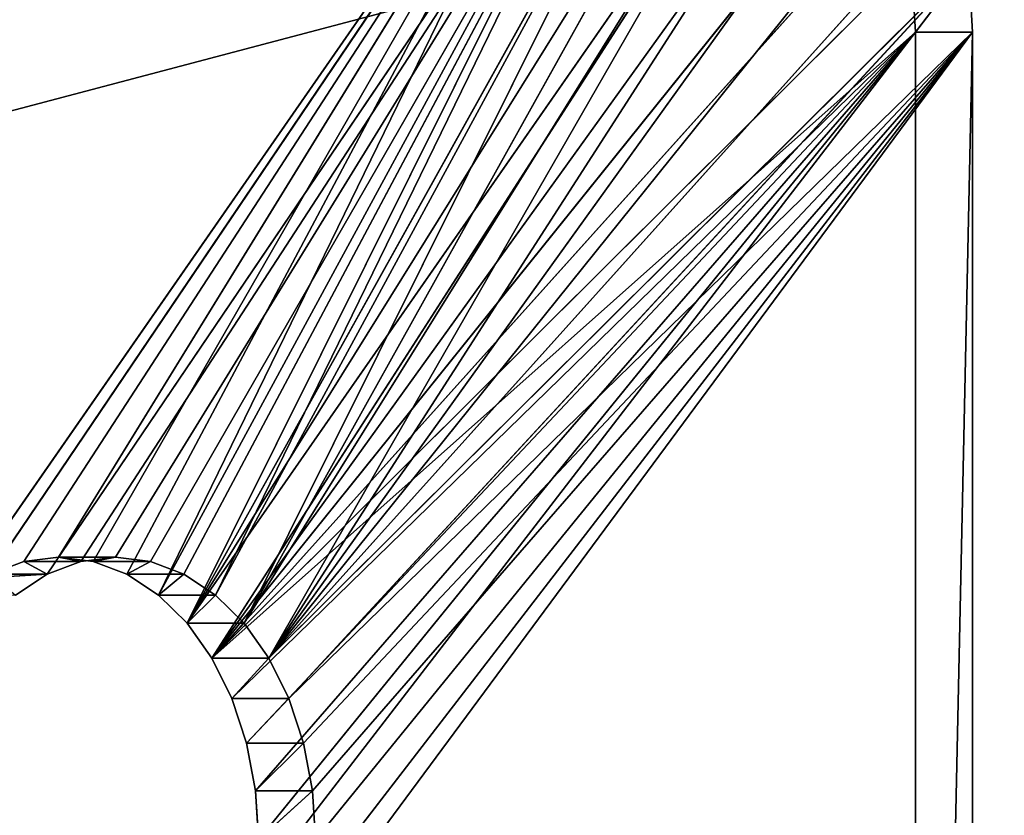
# Model space of a CAD drawing. Extents: x 0 to 30, y 0 to 8.
# Tile 253 of 256: x 12.1 to 13.3, y 2.5 to 3.5. Entities that reach past the tile are written whole.
import ezdxf

# ---------------------------------------------------------------- set-up
doc = ezdxf.new("R2010")
doc.units = 0
doc.header["$LTSCALE"] = 2.54
doc.layers.get('0').update_dxf_attribs({"color": 13, "linetype": 'CONTINUOUS'})

# ---------------------------------------------------------------- blocks, each defined once
blk = doc.blocks.new('PO____KA___AZIENKOWA_NAROZ')
at = {"color": 0}
for p, q in [((0, 0.2082, 0.1), (29.5, 8.0082, 0.1)), ((0, 0.2082, 0.1), (29.5, 8.0082, 0.1)), ((12.0478, 2.8113, 12.2478), (12.8787, 4.0082, 13.0787)), ((12.0478, 2.8113, 12.2478), (12.8787, 4.0082, 13.0787)), ((12.0869, 2.8371, 12.2869), (12.8787, 4.0082, 13.0787)), ((12.0869, 2.8371, 12.2869), (12.8787, 4.0082, 13.0787)), ((12.8787, 4.0082, 13.0787), (12.1286, 2.8529, 12.3286)), ((12.8787, 4.0082, 13.0787), (12.1286, 2.8529, 12.3286)), ((12.1576, 2.8371, 12.2162), (12.9494, 4.0082, 13.008)), ((12.1576, 2.8371, 12.2162), (12.9494, 4.0082, 13.008)), ((12.1716, 2.8582, 12.3716), (12.8787, 4.0082, 13.0787)), ((12.1716, 2.8582, 12.3716), (12.8787, 4.0082, 13.0787)), ((12.1993, 2.8529, 12.2579), (12.9494, 4.0082, 13.008)), ((12.1993, 2.8529, 12.2579), (12.9494, 4.0082, 13.008)), ((12.2145, 2.8529, 12.4145), (12.8787, 4.0082, 13.0787)), ((12.2145, 2.8529, 12.4145), (12.8787, 4.0082, 13.0787)), ((12.2423, 2.8582, 12.3009), (12.9494, 4.0082, 13.008)), ((12.2423, 2.8582, 12.3009), (12.9494, 4.0082, 13.008)), ((12.2562, 2.8371, 12.4562), (12.8787, 4.0082, 13.0787)), ((12.2562, 2.8371, 12.4562), (12.8787, 4.0082, 13.0787)), ((12.9494, 4.0082, 13.008), (12.2853, 2.8529, 12.3438)), ((12.9494, 4.0082, 13.008), (12.2853, 2.8529, 12.3438)), ((12.8787, 4.0082, 13.0787), (12.2953, 2.8113, 12.4953)), ((12.8787, 4.0082, 13.0787), (12.2953, 2.8113, 12.4953)), ((12.2953, 2.8113, 12.4953), (12.9401, 4.0006, 13.1401)), ((12.2953, 2.8113, 12.4953), (12.9401, 4.0006, 13.1401)), ((12.3269, 2.8371, 12.3855), (12.9494, 4.0082, 13.008)), ((12.3269, 2.8371, 12.3855), (12.9494, 4.0082, 13.008)), ((12.3307, 2.7764, 12.5307), (12.9401, 4.0006, 13.1401)), ((12.3307, 2.7764, 12.5307), (12.9401, 4.0006, 13.1401)), ((12.366, 2.8113, 12.4246), (12.9494, 4.0082, 13.008)), ((12.366, 2.8113, 12.4246), (12.9494, 4.0082, 13.008)), ((12.366, 2.8113, 12.4246), (13.0108, 4.0006, 13.0694)), ((12.366, 2.8113, 12.4246), (13.0108, 4.0006, 13.0694)), ((12.4014, 2.7764, 12.4599), (13.0108, 4.0006, 13.0694)), ((12.4014, 2.7764, 12.4599), (13.0108, 4.0006, 13.0694)), ((12.3307, 2.7764, 12.5307), (12.9996, 3.9781, 13.1996)), ((12.3307, 2.7764, 12.5307), (12.9996, 3.9781, 13.1996)), ((12.4014, 2.7764, 12.4599), (13.0703, 3.9781, 13.1289)), ((12.4014, 2.7764, 12.4599), (13.0703, 3.9781, 13.1289)), ((13.0555, 3.9413, 13.2555), (12.3307, 2.7764, 12.5307)), ((13.0555, 3.9413, 13.2555), (12.3307, 2.7764, 12.5307)), ((13.1262, 3.9413, 13.1847), (12.4014, 2.7764, 12.4599)), ((13.1262, 3.9413, 13.1847), (12.4014, 2.7764, 12.4599)), ((13.1262, 3.9413, 13.1847), (12.4319, 2.7332, 12.4904)), ((13.1262, 3.9413, 13.1847), (12.4319, 2.7332, 12.4904)), ((12.3307, 2.7764, 12.5307), (13.1059, 3.8913, 13.3059)), ((12.3307, 2.7764, 12.5307), (13.1059, 3.8913, 13.3059)), ((12.3612, 2.7332, 12.5612), (13.1059, 3.8913, 13.3059)), ((12.3612, 2.7332, 12.5612), (13.1059, 3.8913, 13.3059)), ((13.1767, 3.8913, 13.2352), (12.4319, 2.7332, 12.4904)), ((13.1767, 3.8913, 13.2352), (12.4319, 2.7332, 12.4904)), ((12.3612, 2.7332, 12.5612), (13.1495, 3.8296, 13.3495)), ((12.3612, 2.7332, 12.5612), (13.1495, 3.8296, 13.3495)), ((12.4319, 2.7332, 12.4904), (13.2202, 3.8296, 13.2788)), ((12.4319, 2.7332, 12.4904), (13.2202, 3.8296, 13.2788)), ((13.1849, 3.7582, 13.3849), (12.3612, 2.7332, 12.5612)), ((13.1849, 3.7582, 13.3849), (12.3612, 2.7332, 12.5612)), ((13.2556, 3.7582, 13.3142), (12.4319, 2.7332, 12.4904)), ((13.2556, 3.7582, 13.3142), (12.4319, 2.7332, 12.4904)), ((12.3612, 2.7332, 12.5612), (13.2109, 3.6792, 13.4109)), ((12.3612, 2.7332, 12.5612), (13.2109, 3.6792, 13.4109)), ((12.4319, 2.7332, 12.4904), (13.2816, 3.6792, 13.3402)), ((12.4319, 2.7332, 12.4904), (13.2816, 3.6792, 13.3402)), ((13.2269, 3.5951, 13.4269), (12.3612, 2.7332, 12.5612)), ((13.2269, 3.5951, 13.4269), (12.3612, 2.7332, 12.5612)), ((12.4319, 2.7332, 12.4904), (13.2976, 3.5951, 13.3562)), ((12.4319, 2.7332, 12.4904), (13.2976, 3.5951, 13.3562)), ((12.4566, 2.6832, 12.5152), (13.2976, 3.5951, 13.3562)), ((12.4566, 2.6832, 12.5152), (13.2976, 3.5951, 13.3562)), ((13.2322, 3.5082, 13.4322), (13.2269, 3.5951, 13.4269)), ((13.2322, 3.5082, 13.4322), (13.2269, 3.5951, 13.4269)), ((13.2976, 3.5951, 13.3562), (13.2322, 3.5082, 13.4322)), ((13.2976, 3.5951, 13.3562), (13.2322, 3.5082, 13.4322)), ((13.2976, 3.5951, 13.3562), (13.3029, 3.5082, 13.3615)), ((13.2976, 3.5951, 13.3562), (13.3029, 3.5082, 13.3615)), ((13.2322, 3.5082, 13.4322), (12.3612, 2.7332, 12.5612)), ((13.2322, 3.5082, 13.4322), (12.3612, 2.7332, 12.5612)), ((13.2322, 3.5082, 13.4322), (12.3859, 2.6832, 12.5859)), ((13.2322, 3.5082, 13.4322), (12.3859, 2.6832, 12.5859)), ((12.4041, 2.6279, 12.6041), (13.2322, 3.5082, 13.4322)), ((12.4041, 2.6279, 12.6041), (13.2322, 3.5082, 13.4322)), ((12.4153, 2.4475, 12.6153), (13.2322, 3.5082, 13.4322)), ((12.4153, 2.4475, 12.6153), (13.2322, 3.5082, 13.4322)), ((12.4153, 2.569, 12.6153), (13.2322, 3.5082, 13.4322)), ((12.4153, 2.569, 12.6153), (13.2322, 3.5082, 13.4322)), ((13.2322, 3.5082, 13.4322), (12.4191, 2.5082, 12.6191)), ((13.2322, 3.5082, 13.4322), (12.4191, 2.5082, 12.6191)), ((12.4566, 2.6832, 12.5152), (13.3029, 3.5082, 13.3615)), ((12.4566, 2.6832, 12.5152), (13.3029, 3.5082, 13.3615)), ((12.4748, 2.3885, 12.5334), (13.3029, 3.5082, 13.3615)), ((12.4748, 2.3885, 12.5334), (13.3029, 3.5082, 13.3615)), ((12.4748, 2.6279, 12.5334), (13.3029, 3.5082, 13.3615)), ((12.4748, 2.6279, 12.5334), (13.3029, 3.5082, 13.3615)), ((12.486, 2.4475, 12.5446), (13.3029, 3.5082, 13.3615)), ((12.486, 2.4475, 12.5446), (13.3029, 3.5082, 13.3615)), ((12.486, 2.569, 12.5446), (13.3029, 3.5082, 13.3615)), ((12.486, 2.569, 12.5446), (13.3029, 3.5082, 13.3615)), ((12.4898, 2.5082, 12.5483), (13.3029, 3.5082, 13.3615)), ((12.4898, 2.5082, 12.5483), (13.3029, 3.5082, 13.3615)), ((13.2322, 3.5082, 13.4322), (13.2322, 0.2082, 13.4322)), ((13.2322, 0.2082, 13.4322), (13.3029, 3.5082, 13.3615)), ((13.3029, 3.5082, 13.3615), (13.2322, 3.5082, 13.4322)), ((13.2322, 0.2082, 13.4322), (13.3029, 3.5082, 13.3615)), ((13.2322, 3.5082, 13.4322), (13.2322, 0.2082, 13.4322)), ((13.3029, 3.5082, 13.3615), (13.2322, 3.5082, 13.4322)), ((13.3029, 0.2082, 13.3615), (13.3029, 3.5082, 13.3615)), ((13.3029, 0.2082, 13.3615), (13.3029, 3.5082, 13.3615)), ((12.0869, 2.8371, 12.2869), (12.1286, 2.8529, 12.3286)), ((12.0869, 2.8371, 12.2869), (12.1286, 2.8529, 12.3286)), ((12.1286, 2.8529, 12.3286), (12.1716, 2.8582, 12.3716)), ((12.1286, 2.8529, 12.3286), (12.1716, 2.8582, 12.3716)), ((12.1286, 2.8529, 12.3286), (12.1993, 2.8529, 12.2579)), ((12.1286, 2.8529, 12.3286), (12.1993, 2.8529, 12.2579)), ((12.1286, 2.8529, 12.3286), (12.1576, 2.8371, 12.2162)), ((12.1286, 2.8529, 12.3286), (12.1576, 2.8371, 12.2162)), ((12.1993, 2.8529, 12.2579), (12.1576, 2.8371, 12.2162)), ((12.1993, 2.8529, 12.2579), (12.1576, 2.8371, 12.2162)), ((12.1716, 2.8582, 12.3716), (12.2145, 2.8529, 12.4145)), ((12.1716, 2.8582, 12.3716), (12.2145, 2.8529, 12.4145)), ((12.1716, 2.8582, 12.3716), (12.2423, 2.8582, 12.3009)), ((12.1716, 2.8582, 12.3716), (12.2423, 2.8582, 12.3009)), ((12.1716, 2.8582, 12.3716), (12.1993, 2.8529, 12.2579)), ((12.1716, 2.8582, 12.3716), (12.1993, 2.8529, 12.2579)), ((12.2423, 2.8582, 12.3009), (12.1993, 2.8529, 12.2579)), ((12.2423, 2.8582, 12.3009), (12.1993, 2.8529, 12.2579)), ((12.2145, 2.8529, 12.4145), (12.2423, 2.8582, 12.3009)), ((12.2145, 2.8529, 12.4145), (12.2423, 2.8582, 12.3009)), ((12.2145, 2.8529, 12.4145), (12.2562, 2.8371, 12.4562)), ((12.2145, 2.8529, 12.4145), (12.2562, 2.8371, 12.4562)), ((12.2145, 2.8529, 12.4145), (12.2853, 2.8529, 12.3438)), ((12.2145, 2.8529, 12.4145), (12.2853, 2.8529, 12.3438)), ((12.2853, 2.8529, 12.3438), (12.2423, 2.8582, 12.3009)), ((12.2853, 2.8529, 12.3438), (12.2423, 2.8582, 12.3009)), ((12.2562, 2.8371, 12.4562), (12.2853, 2.8529, 12.3438)), ((12.2562, 2.8371, 12.4562), (12.2853, 2.8529, 12.3438)), ((12.3269, 2.8371, 12.3855), (12.2853, 2.8529, 12.3438)), ((12.3269, 2.8371, 12.3855), (12.2853, 2.8529, 12.3438)), ((12.1576, 2.8371, 12.2162), (9.6282, 2.6832, 9.6868)), ((12.1576, 2.8371, 12.2162), (9.6282, 2.6832, 9.6868)), ((12.0869, 2.8371, 12.2869), (12.1576, 2.8371, 12.2162)), ((12.0869, 2.8371, 12.2869), (12.1576, 2.8371, 12.2162)), ((12.1576, 2.8371, 12.2162), (12.1185, 2.8113, 12.1771)), ((12.1576, 2.8371, 12.2162), (12.1185, 2.8113, 12.1771)), ((12.2562, 2.8371, 12.4562), (12.2953, 2.8113, 12.4953)), ((12.2562, 2.8371, 12.4562), (12.2953, 2.8113, 12.4953)), ((12.2562, 2.8371, 12.4562), (12.3269, 2.8371, 12.3855)), ((12.2562, 2.8371, 12.4562), (12.3269, 2.8371, 12.3855)), ((12.2953, 2.8113, 12.4953), (12.3269, 2.8371, 12.3855)), ((12.2953, 2.8113, 12.4953), (12.3269, 2.8371, 12.3855)), ((12.366, 2.8113, 12.4246), (12.3269, 2.8371, 12.3855)), ((12.366, 2.8113, 12.4246), (12.3269, 2.8371, 12.3855)), ((12.2953, 2.8113, 12.4953), (12.3307, 2.7764, 12.5307)), ((12.2953, 2.8113, 12.4953), (12.3307, 2.7764, 12.5307)), ((12.2953, 2.8113, 12.4953), (12.366, 2.8113, 12.4246)), ((12.2953, 2.8113, 12.4953), (12.366, 2.8113, 12.4246)), ((12.3307, 2.7764, 12.5307), (12.366, 2.8113, 12.4246)), ((12.3307, 2.7764, 12.5307), (12.366, 2.8113, 12.4246)), ((12.4014, 2.7764, 12.4599), (12.366, 2.8113, 12.4246)), ((12.4014, 2.7764, 12.4599), (12.366, 2.8113, 12.4246)), ((12.3307, 2.7764, 12.5307), (12.3612, 2.7332, 12.5612)), ((12.3307, 2.7764, 12.5307), (12.3612, 2.7332, 12.5612)), ((12.3307, 2.7764, 12.5307), (12.4014, 2.7764, 12.4599)), ((12.3307, 2.7764, 12.5307), (12.4014, 2.7764, 12.4599)), ((12.3612, 2.7332, 12.5612), (12.4014, 2.7764, 12.4599)), ((12.3612, 2.7332, 12.5612), (12.4014, 2.7764, 12.4599)), ((12.4319, 2.7332, 12.4904), (12.4014, 2.7764, 12.4599)), ((12.4319, 2.7332, 12.4904), (12.4014, 2.7764, 12.4599)), ((12.3612, 2.7332, 12.5612), (12.3859, 2.6832, 12.5859)), ((12.3612, 2.7332, 12.5612), (12.3859, 2.6832, 12.5859)), ((12.3612, 2.7332, 12.5612), (12.4319, 2.7332, 12.4904)), ((12.3612, 2.7332, 12.5612), (12.4319, 2.7332, 12.4904)), ((12.3859, 2.6832, 12.5859), (12.4319, 2.7332, 12.4904)), ((12.3859, 2.6832, 12.5859), (12.4319, 2.7332, 12.4904)), ((12.4566, 2.6832, 12.5152), (12.4319, 2.7332, 12.4904)), ((12.4566, 2.6832, 12.5152), (12.4319, 2.7332, 12.4904)), ((12.3859, 2.6832, 12.5859), (12.4041, 2.6279, 12.6041)), ((12.3859, 2.6832, 12.5859), (12.4041, 2.6279, 12.6041)), ((12.3859, 2.6832, 12.5859), (12.4566, 2.6832, 12.5152)), ((12.3859, 2.6832, 12.5859), (12.4566, 2.6832, 12.5152)), ((12.4041, 2.6279, 12.6041), (12.4566, 2.6832, 12.5152)), ((12.4041, 2.6279, 12.6041), (12.4566, 2.6832, 12.5152)), ((12.4748, 2.6279, 12.5334), (12.4566, 2.6832, 12.5152)), ((12.4748, 2.6279, 12.5334), (12.4566, 2.6832, 12.5152)), ((12.4041, 2.6279, 12.6041), (12.4153, 2.569, 12.6153)), ((12.4041, 2.6279, 12.6041), (12.4153, 2.569, 12.6153)), ((12.4041, 2.6279, 12.6041), (12.4748, 2.6279, 12.5334)), ((12.4041, 2.6279, 12.6041), (12.4748, 2.6279, 12.5334)), ((12.4153, 2.569, 12.6153), (12.4748, 2.6279, 12.5334)), ((12.4153, 2.569, 12.6153), (12.4748, 2.6279, 12.5334)), ((12.486, 2.569, 12.5446), (12.4748, 2.6279, 12.5334)), ((12.486, 2.569, 12.5446), (12.4748, 2.6279, 12.5334)), ((12.4153, 2.569, 12.6153), (12.4191, 2.5082, 12.6191)), ((12.4153, 2.569, 12.6153), (12.4191, 2.5082, 12.6191)), ((12.4153, 2.569, 12.6153), (12.486, 2.569, 12.5446)), ((12.4153, 2.569, 12.6153), (12.486, 2.569, 12.5446)), ((12.4191, 2.5082, 12.6191), (12.486, 2.569, 12.5446)), ((12.4191, 2.5082, 12.6191), (12.486, 2.569, 12.5446)), ((12.4898, 2.5082, 12.5483), (12.486, 2.569, 12.5446)), ((12.4898, 2.5082, 12.5483), (12.486, 2.569, 12.5446))]:
    blk.add_line(p, q, dxfattribs=at)
mesh = blk.add_polyface(dxfattribs=at)
corners = [(30, 0.2082), (0, 0.2082), (0.5, 8.0082)]
mesh.append_faces([[corners[k] for k in face] for face in [(0, 1, 2)]], dxfattribs={"color": 0})
mesh = blk.add_polyface(dxfattribs=at)
corners = [(29.5, 8.0082, 0.1), (0.5, 8.0082, 0.1), (0, 0.2082, 0.1)]
mesh.append_faces([[corners[k] for k in face] for face in [(0, 1, 2)]], dxfattribs={"color": 0})
mesh = blk.add_polyface(dxfattribs=at)
corners = [(30, 0.2082, 0.1), (29.5, 8.0082, 0.1), (0, 0.2082, 0.1)]
mesh.append_faces([[corners[k] for k in face] for face in [(0, 1, 2)]], dxfattribs={"color": 0})
mesh = blk.add_polyface(dxfattribs=at)
corners = [(30, 0.2082), (0.5, 8.0082), (29.5, 8.0082)]
mesh.append_faces([[corners[k] for k in face] for face in [(0, 1, 2)]], dxfattribs={"color": 0})
mesh = blk.add_polyface(dxfattribs=at)
corners = [(12.8787, 4.0082, 13.0787), (4.2426, 4.0082, 4.4426), (9.3431, 2.8582, 9.5431)]
mesh.append_faces([[corners[k] for k in face] for face in [(0, 1, 2)]], dxfattribs={"color": 0})
mesh = blk.add_polyface(dxfattribs=at)
corners = [(12.9494, 4.0082, 13.008), (9.4139, 2.8582, 9.4724), (4.3134, 4.0082, 4.3719)]
mesh.append_faces([[corners[k] for k in face] for face in [(0, 1, 2)]], dxfattribs={"color": 0})
mesh = blk.add_polyface(dxfattribs=at)
corners = [(12.8787, 4.0082, 13.0787), (9.3431, 2.8582, 9.5431), (9.3861, 2.8529, 9.5861)]
mesh.append_faces([[corners[k] for k in face] for face in [(0, 1, 2)]], dxfattribs={"color": 0})
mesh = blk.add_polyface(dxfattribs=at)
corners = [(12.8787, 4.0082, 13.0787), (9.3861, 2.8529, 9.5861), (9.4278, 2.8371, 9.6278)]
mesh.append_faces([[corners[k] for k in face] for face in [(0, 1, 2)]], dxfattribs={"color": 0})
mesh = blk.add_polyface(dxfattribs=at)
corners = [(12.9494, 4.0082, 13.008), (9.4568, 2.8529, 9.5154), (9.4139, 2.8582, 9.4724)]
mesh.append_faces([[corners[k] for k in face] for face in [(0, 1, 2)]], dxfattribs={"color": 0})
mesh = blk.add_polyface(dxfattribs=at)
corners = [(12.8787, 4.0082, 13.0787), (9.4278, 2.8371, 9.6278), (9.4669, 2.8113, 9.6669)]
mesh.append_faces([[corners[k] for k in face] for face in [(0, 1, 2)]], dxfattribs={"color": 0})
mesh = blk.add_polyface(dxfattribs=at)
corners = [(12.9494, 4.0082, 13.008), (9.4985, 2.8371, 9.5571), (9.4568, 2.8529, 9.5154)]
mesh.append_faces([[corners[k] for k in face] for face in [(0, 1, 2)]], dxfattribs={"color": 0})
mesh = blk.add_polyface(dxfattribs=at)
corners = [(12.8787, 4.0082, 13.0787), (9.4669, 2.8113, 9.6669), (9.5022, 2.7764, 9.7022)]
mesh.append_faces([[corners[k] for k in face] for face in [(0, 1, 2)]], dxfattribs={"color": 0})
mesh = blk.add_polyface(dxfattribs=at)
corners = [(12.9494, 4.0082, 13.008), (9.5376, 2.8113, 9.5962), (9.4985, 2.8371, 9.5571)]
mesh.append_faces([[corners[k] for k in face] for face in [(0, 1, 2)]], dxfattribs={"color": 0})
mesh = blk.add_polyface(dxfattribs=at)
corners = [(12.8787, 4.0082, 13.0787), (9.5022, 2.7764, 9.7022), (9.5327, 2.7332, 9.7327)]
mesh.append_faces([[corners[k] for k in face] for face in [(0, 1, 2)]], dxfattribs={"color": 0})
mesh = blk.add_polyface(dxfattribs=at)
corners = [(12.8787, 4.0082, 13.0787), (9.5327, 2.7332, 9.7327), (9.5575, 2.6832, 9.7575)]
mesh.append_faces([[corners[k] for k in face] for face in [(0, 1, 2)]], dxfattribs={"color": 0})
mesh = blk.add_polyface(dxfattribs=at)
corners = [(12.9494, 4.0082, 13.008), (9.5729, 2.7764, 9.6315), (9.5376, 2.8113, 9.5962)]
mesh.append_faces([[corners[k] for k in face] for face in [(0, 1, 2)]], dxfattribs={"color": 0})
mesh = blk.add_polyface(dxfattribs=at)
corners = [(12.8787, 4.0082, 13.0787), (9.5575, 2.6832, 9.7575), (12.0478, 2.8113, 12.2478)]
mesh.append_faces([[corners[k] for k in face] for face in [(0, 1, 2)]], dxfattribs={"color": 0})
mesh = blk.add_polyface(dxfattribs=at)
corners = [(12.9494, 4.0082, 13.008), (9.6034, 2.7332, 9.662), (9.5729, 2.7764, 9.6315)]
mesh.append_faces([[corners[k] for k in face] for face in [(0, 1, 2)]], dxfattribs={"color": 0})
mesh = blk.add_polyface(dxfattribs=at)
corners = [(12.9494, 4.0082, 13.008), (9.6282, 2.6832, 9.6868), (9.6034, 2.7332, 9.662)]
mesh.append_faces([[corners[k] for k in face] for face in [(0, 1, 2)]], dxfattribs={"color": 0})
mesh = blk.add_polyface(dxfattribs=at)
corners = [(12.9494, 4.0082, 13.008), (12.1576, 2.8371, 12.2162), (9.6282, 2.6832, 9.6868)]
mesh.append_faces([[corners[k] for k in face] for face in [(0, 1, 2)]], dxfattribs={"color": 0})
mesh = blk.add_polyface(dxfattribs=at)
corners = [(12.8787, 4.0082, 13.0787), (12.0478, 2.8113, 12.2478), (12.0869, 2.8371, 12.2869)]
mesh.append_faces([[corners[k] for k in face] for face in [(0, 1, 2)]], dxfattribs={"color": 0})
mesh = blk.add_polyface(dxfattribs=at)
corners = [(12.8787, 4.0082, 13.0787), (12.0869, 2.8371, 12.2869), (12.1286, 2.8529, 12.3286)]
mesh.append_faces([[corners[k] for k in face] for face in [(0, 1, 2)]], dxfattribs={"color": 0})
mesh = blk.add_polyface(dxfattribs=at)
corners = [(12.8787, 4.0082, 13.0787), (12.1286, 2.8529, 12.3286), (12.1716, 2.8582, 12.3716)]
mesh.append_faces([[corners[k] for k in face] for face in [(0, 1, 2)]], dxfattribs={"color": 0})
mesh = blk.add_polyface(dxfattribs=at)
corners = [(12.9494, 4.0082, 13.008), (12.1993, 2.8529, 12.2579), (12.1576, 2.8371, 12.2162)]
mesh.append_faces([[corners[k] for k in face] for face in [(0, 1, 2)]], dxfattribs={"color": 0})
mesh = blk.add_polyface(dxfattribs=at)
corners = [(12.8787, 4.0082, 13.0787), (12.1716, 2.8582, 12.3716), (12.2145, 2.8529, 12.4145)]
mesh.append_faces([[corners[k] for k in face] for face in [(0, 1, 2)]], dxfattribs={"color": 0})
mesh = blk.add_polyface(dxfattribs=at)
corners = [(12.9494, 4.0082, 13.008), (12.2423, 2.8582, 12.3009), (12.1993, 2.8529, 12.2579)]
mesh.append_faces([[corners[k] for k in face] for face in [(0, 1, 2)]], dxfattribs={"color": 0})
mesh = blk.add_polyface(dxfattribs=at)
corners = [(12.8787, 4.0082, 13.0787), (12.2145, 2.8529, 12.4145), (12.2562, 2.8371, 12.4562)]
mesh.append_faces([[corners[k] for k in face] for face in [(0, 1, 2)]], dxfattribs={"color": 0})
mesh = blk.add_polyface(dxfattribs=at)
corners = [(12.9494, 4.0082, 13.008), (12.2853, 2.8529, 12.3438), (12.2423, 2.8582, 12.3009)]
mesh.append_faces([[corners[k] for k in face] for face in [(0, 1, 2)]], dxfattribs={"color": 0})
mesh = blk.add_polyface(dxfattribs=at)
corners = [(12.8787, 4.0082, 13.0787), (12.2562, 2.8371, 12.4562), (12.2953, 2.8113, 12.4953)]
mesh.append_faces([[corners[k] for k in face] for face in [(0, 1, 2)]], dxfattribs={"color": 0})
mesh = blk.add_polyface(dxfattribs=at)
corners = [(12.9494, 4.0082, 13.008), (12.3269, 2.8371, 12.3855), (12.2853, 2.8529, 12.3438)]
mesh.append_faces([[corners[k] for k in face] for face in [(0, 1, 2)]], dxfattribs={"color": 0})
mesh = blk.add_polyface(dxfattribs=at)
corners = [(12.9401, 4.0006, 13.1401), (12.8787, 4.0082, 13.0787), (12.2953, 2.8113, 12.4953)]
mesh.append_faces([[corners[k] for k in face] for face in [(0, 1, 2)]], dxfattribs={"color": 0})
mesh = blk.add_polyface(dxfattribs=at)
corners = [(12.9401, 4.0006, 13.1401), (12.2953, 2.8113, 12.4953), (12.3307, 2.7764, 12.5307)]
mesh.append_faces([[corners[k] for k in face] for face in [(0, 1, 2)]], dxfattribs={"color": 0})
mesh = blk.add_polyface(dxfattribs=at)
corners = [(12.9494, 4.0082, 13.008), (12.366, 2.8113, 12.4246), (12.3269, 2.8371, 12.3855)]
mesh.append_faces([[corners[k] for k in face] for face in [(0, 1, 2)]], dxfattribs={"color": 0})
mesh = blk.add_polyface(dxfattribs=at)
corners = [(12.9401, 4.0006, 13.1401), (12.3307, 2.7764, 12.5307), (12.9996, 3.9781, 13.1996)]
mesh.append_faces([[corners[k] for k in face] for face in [(0, 1, 2)]], dxfattribs={"color": 0})
mesh = blk.add_polyface(dxfattribs=at)
corners = [(12.9494, 4.0082, 13.008), (13.0108, 4.0006, 13.0694), (12.366, 2.8113, 12.4246)]
mesh.append_faces([[corners[k] for k in face] for face in [(0, 1, 2)]], dxfattribs={"color": 0})
mesh = blk.add_polyface(dxfattribs=at)
corners = [(13.0108, 4.0006, 13.0694), (12.4014, 2.7764, 12.4599), (12.366, 2.8113, 12.4246)]
mesh.append_faces([[corners[k] for k in face] for face in [(0, 1, 2)]], dxfattribs={"color": 0})
mesh = blk.add_polyface(dxfattribs=at)
corners = [(13.0108, 4.0006, 13.0694), (13.0703, 3.9781, 13.1289), (12.4014, 2.7764, 12.4599)]
mesh.append_faces([[corners[k] for k in face] for face in [(0, 1, 2)]], dxfattribs={"color": 0})
mesh = blk.add_polyface(dxfattribs=at)
corners = [(12.9996, 3.9781, 13.1996), (12.3307, 2.7764, 12.5307), (13.0555, 3.9413, 13.2555)]
mesh.append_faces([[corners[k] for k in face] for face in [(0, 1, 2)]], dxfattribs={"color": 0})
mesh = blk.add_polyface(dxfattribs=at)
corners = [(13.0703, 3.9781, 13.1289), (13.1262, 3.9413, 13.1847), (12.4014, 2.7764, 12.4599)]
mesh.append_faces([[corners[k] for k in face] for face in [(0, 1, 2)]], dxfattribs={"color": 0})
mesh = blk.add_polyface(dxfattribs=at)
corners = [(13.0555, 3.9413, 13.2555), (12.3307, 2.7764, 12.5307), (13.1059, 3.8913, 13.3059)]
mesh.append_faces([[corners[k] for k in face] for face in [(0, 1, 2)]], dxfattribs={"color": 0})
mesh = blk.add_polyface(dxfattribs=at)
corners = [(13.1262, 3.9413, 13.1847), (12.4319, 2.7332, 12.4904), (12.4014, 2.7764, 12.4599)]
mesh.append_faces([[corners[k] for k in face] for face in [(0, 1, 2)]], dxfattribs={"color": 0})
mesh = blk.add_polyface(dxfattribs=at)
corners = [(13.1262, 3.9413, 13.1847), (13.1767, 3.8913, 13.2352), (12.4319, 2.7332, 12.4904)]
mesh.append_faces([[corners[k] for k in face] for face in [(0, 1, 2)]], dxfattribs={"color": 0})
mesh = blk.add_polyface(dxfattribs=at)
corners = [(13.1059, 3.8913, 13.3059), (12.3307, 2.7764, 12.5307), (12.3612, 2.7332, 12.5612)]
mesh.append_faces([[corners[k] for k in face] for face in [(0, 1, 2)]], dxfattribs={"color": 0})
mesh = blk.add_polyface(dxfattribs=at)
corners = [(13.1059, 3.8913, 13.3059), (12.3612, 2.7332, 12.5612), (13.1495, 3.8296, 13.3495)]
mesh.append_faces([[corners[k] for k in face] for face in [(0, 1, 2)]], dxfattribs={"color": 0})
mesh = blk.add_polyface(dxfattribs=at)
corners = [(13.2202, 3.8296, 13.2788), (12.4319, 2.7332, 12.4904), (13.1767, 3.8913, 13.2352)]
mesh.append_faces([[corners[k] for k in face] for face in [(0, 1, 2)]], dxfattribs={"color": 0})
mesh = blk.add_polyface(dxfattribs=at)
corners = [(13.1849, 3.7582, 13.3849), (13.1495, 3.8296, 13.3495), (12.3612, 2.7332, 12.5612)]
mesh.append_faces([[corners[k] for k in face] for face in [(0, 1, 2)]], dxfattribs={"color": 0})
mesh = blk.add_polyface(dxfattribs=at)
corners = [(13.2556, 3.7582, 13.3142), (12.4319, 2.7332, 12.4904), (13.2202, 3.8296, 13.2788)]
mesh.append_faces([[corners[k] for k in face] for face in [(0, 1, 2)]], dxfattribs={"color": 0})
mesh = blk.add_polyface(dxfattribs=at)
corners = [(13.2109, 3.6792, 13.4109), (13.1849, 3.7582, 13.3849), (12.3612, 2.7332, 12.5612)]
mesh.append_faces([[corners[k] for k in face] for face in [(0, 1, 2)]], dxfattribs={"color": 0})
mesh = blk.add_polyface(dxfattribs=at)
corners = [(13.2556, 3.7582, 13.3142), (13.2816, 3.6792, 13.3402), (12.4319, 2.7332, 12.4904)]
mesh.append_faces([[corners[k] for k in face] for face in [(0, 1, 2)]], dxfattribs={"color": 0})
mesh = blk.add_polyface(dxfattribs=at)
corners = [(13.2109, 3.6792, 13.4109), (12.3612, 2.7332, 12.5612), (13.2269, 3.5951, 13.4269)]
mesh.append_faces([[corners[k] for k in face] for face in [(0, 1, 2)]], dxfattribs={"color": 0})
mesh = blk.add_polyface(dxfattribs=at)
corners = [(13.2976, 3.5951, 13.3562), (12.4319, 2.7332, 12.4904), (13.2816, 3.6792, 13.3402)]
mesh.append_faces([[corners[k] for k in face] for face in [(0, 1, 2)]], dxfattribs={"color": 0})
mesh = blk.add_polyface(dxfattribs=at)
corners = [(13.2322, 3.5082, 13.4322), (13.2269, 3.5951, 13.4269), (12.3612, 2.7332, 12.5612)]
mesh.append_faces([[corners[k] for k in face] for face in [(0, 1, 2)]], dxfattribs={"color": 0})
mesh = blk.add_polyface(dxfattribs=at)
corners = [(13.2976, 3.5951, 13.3562), (12.4566, 2.6832, 12.5152), (12.4319, 2.7332, 12.4904)]
mesh.append_faces([[corners[k] for k in face] for face in [(0, 1, 2)]], dxfattribs={"color": 0})
mesh = blk.add_polyface(dxfattribs=at)
corners = [(13.3029, 3.5082, 13.3615), (12.4566, 2.6832, 12.5152), (13.2976, 3.5951, 13.3562)]
mesh.append_faces([[corners[k] for k in face] for face in [(0, 1, 2)]], dxfattribs={"color": 0})
mesh = blk.add_polyface(dxfattribs=at)
corners = [(13.2269, 3.5951, 13.4269), (13.2322, 3.5082, 13.4322), (13.2976, 3.5951, 13.3562)]
mesh.append_faces([[corners[k] for k in face] for face in [(0, 1, 2)]], dxfattribs={"color": 0})
mesh = blk.add_polyface(dxfattribs=at)
corners = [(13.2976, 3.5951, 13.3562), (13.2322, 3.5082, 13.4322), (13.3029, 3.5082, 13.3615)]
mesh.append_faces([[corners[k] for k in face] for face in [(0, 1, 2)]], dxfattribs={"color": 0})
mesh = blk.add_polyface(dxfattribs=at)
corners = [(13.2322, 3.5082, 13.4322), (12.3612, 2.7332, 12.5612), (12.3859, 2.6832, 12.5859)]
mesh.append_faces([[corners[k] for k in face] for face in [(0, 1, 2)]], dxfattribs={"color": 0})
mesh = blk.add_polyface(dxfattribs=at)
corners = [(13.2322, 3.5082, 13.4322), (12.3859, 2.6832, 12.5859), (12.4041, 2.6279, 12.6041)]
mesh.append_faces([[corners[k] for k in face] for face in [(0, 1, 2)]], dxfattribs={"color": 0})
mesh = blk.add_polyface(dxfattribs=at)
corners = [(13.2322, 3.5082, 13.4322), (12.4041, 2.6279, 12.6041), (12.4153, 2.569, 12.6153)]
mesh.append_faces([[corners[k] for k in face] for face in [(0, 1, 2)]], dxfattribs={"color": 0})
mesh = blk.add_polyface(dxfattribs=at)
corners = [(13.2322, 3.5082, 13.4322), (12.4191, 2.5082, 12.6191), (12.4153, 2.4475, 12.6153)]
mesh.append_faces([[corners[k] for k in face] for face in [(0, 1, 2)]], dxfattribs={"color": 0})
mesh = blk.add_polyface(dxfattribs=at)
corners = [(13.2322, 3.5082, 13.4322), (12.4153, 2.4475, 12.6153), (13.2322, 0.2082, 13.4322)]
mesh.append_faces([[corners[k] for k in face] for face in [(0, 1, 2)]], dxfattribs={"color": 0})
mesh = blk.add_polyface(dxfattribs=at)
corners = [(13.2322, 3.5082, 13.4322), (12.4153, 2.569, 12.6153), (12.4191, 2.5082, 12.6191)]
mesh.append_faces([[corners[k] for k in face] for face in [(0, 1, 2)]], dxfattribs={"color": 0})
mesh = blk.add_polyface(dxfattribs=at)
corners = [(13.3029, 3.5082, 13.3615), (12.4748, 2.6279, 12.5334), (12.4566, 2.6832, 12.5152)]
mesh.append_faces([[corners[k] for k in face] for face in [(0, 1, 2)]], dxfattribs={"color": 0})
mesh = blk.add_polyface(dxfattribs=at)
corners = [(13.3029, 0.2082, 13.3615), (12.4748, 2.3885, 12.5334), (13.3029, 3.5082, 13.3615)]
mesh.append_faces([[corners[k] for k in face] for face in [(0, 1, 2)]], dxfattribs={"color": 0})
mesh = blk.add_polyface(dxfattribs=at)
corners = [(13.3029, 3.5082, 13.3615), (12.4748, 2.3885, 12.5334), (12.486, 2.4475, 12.5446)]
mesh.append_faces([[corners[k] for k in face] for face in [(0, 1, 2)]], dxfattribs={"color": 0})
mesh = blk.add_polyface(dxfattribs=at)
corners = [(13.3029, 3.5082, 13.3615), (12.486, 2.569, 12.5446), (12.4748, 2.6279, 12.5334)]
mesh.append_faces([[corners[k] for k in face] for face in [(0, 1, 2)]], dxfattribs={"color": 0})
mesh = blk.add_polyface(dxfattribs=at)
corners = [(13.3029, 3.5082, 13.3615), (12.486, 2.4475, 12.5446), (12.4898, 2.5082, 12.5483)]
mesh.append_faces([[corners[k] for k in face] for face in [(0, 1, 2)]], dxfattribs={"color": 0})
mesh = blk.add_polyface(dxfattribs=at)
corners = [(13.3029, 3.5082, 13.3615), (12.4898, 2.5082, 12.5483), (12.486, 2.569, 12.5446)]
mesh.append_faces([[corners[k] for k in face] for face in [(0, 1, 2)]], dxfattribs={"color": 0})
mesh = blk.add_polyface(dxfattribs=at)
corners = [(13.2322, 3.5082, 13.4322), (13.2322, 0.2082, 13.4322), (13.3029, 3.5082, 13.3615)]
mesh.append_faces([[corners[k] for k in face] for face in [(0, 1, 2)]], dxfattribs={"color": 0})
mesh = blk.add_polyface(dxfattribs=at)
corners = [(13.3029, 3.5082, 13.3615), (13.2322, 0.2082, 13.4322), (13.3029, 0.2082, 13.3615)]
mesh.append_faces([[corners[k] for k in face] for face in [(0, 1, 2)]], dxfattribs={"color": 0})
mesh = blk.add_polyface(dxfattribs=at)
corners = [(12.1286, 2.8529, 12.3286), (12.0869, 2.8371, 12.2869), (12.1576, 2.8371, 12.2162)]
mesh.append_faces([[corners[k] for k in face] for face in [(0, 1, 2)]], dxfattribs={"color": 0})
mesh = blk.add_polyface(dxfattribs=at)
corners = [(12.1716, 2.8582, 12.3716), (12.1286, 2.8529, 12.3286), (12.1993, 2.8529, 12.2579)]
mesh.append_faces([[corners[k] for k in face] for face in [(0, 1, 2)]], dxfattribs={"color": 0})
mesh = blk.add_polyface(dxfattribs=at)
corners = [(12.1286, 2.8529, 12.3286), (12.1576, 2.8371, 12.2162), (12.1993, 2.8529, 12.2579)]
mesh.append_faces([[corners[k] for k in face] for face in [(0, 1, 2)]], dxfattribs={"color": 0})
mesh = blk.add_polyface(dxfattribs=at)
corners = [(12.2145, 2.8529, 12.4145), (12.1716, 2.8582, 12.3716), (12.2423, 2.8582, 12.3009)]
mesh.append_faces([[corners[k] for k in face] for face in [(0, 1, 2)]], dxfattribs={"color": 0})
mesh = blk.add_polyface(dxfattribs=at)
corners = [(12.1716, 2.8582, 12.3716), (12.1993, 2.8529, 12.2579), (12.2423, 2.8582, 12.3009)]
mesh.append_faces([[corners[k] for k in face] for face in [(0, 1, 2)]], dxfattribs={"color": 0})
mesh = blk.add_polyface(dxfattribs=at)
corners = [(12.2145, 2.8529, 12.4145), (12.2423, 2.8582, 12.3009), (12.2853, 2.8529, 12.3438)]
mesh.append_faces([[corners[k] for k in face] for face in [(0, 1, 2)]], dxfattribs={"color": 0})
mesh = blk.add_polyface(dxfattribs=at)
corners = [(12.2562, 2.8371, 12.4562), (12.2145, 2.8529, 12.4145), (12.2853, 2.8529, 12.3438)]
mesh.append_faces([[corners[k] for k in face] for face in [(0, 1, 2)]], dxfattribs={"color": 0})
mesh = blk.add_polyface(dxfattribs=at)
corners = [(12.2562, 2.8371, 12.4562), (12.2853, 2.8529, 12.3438), (12.3269, 2.8371, 12.3855)]
mesh.append_faces([[corners[k] for k in face] for face in [(0, 1, 2)]], dxfattribs={"color": 0})
mesh = blk.add_polyface(dxfattribs=at)
corners = [(12.1576, 2.8371, 12.2162), (12.1185, 2.8113, 12.1771), (9.6282, 2.6832, 9.6868)]
mesh.append_faces([[corners[k] for k in face] for face in [(0, 1, 2)]], dxfattribs={"color": 0})
mesh = blk.add_polyface(dxfattribs=at)
corners = [(12.0869, 2.8371, 12.2869), (12.1185, 2.8113, 12.1771), (12.1576, 2.8371, 12.2162)]
mesh.append_faces([[corners[k] for k in face] for face in [(0, 1, 2)]], dxfattribs={"color": 0})
mesh = blk.add_polyface(dxfattribs=at)
corners = [(12.2953, 2.8113, 12.4953), (12.2562, 2.8371, 12.4562), (12.3269, 2.8371, 12.3855)]
mesh.append_faces([[corners[k] for k in face] for face in [(0, 1, 2)]], dxfattribs={"color": 0})
mesh = blk.add_polyface(dxfattribs=at)
corners = [(12.2953, 2.8113, 12.4953), (12.3269, 2.8371, 12.3855), (12.366, 2.8113, 12.4246)]
mesh.append_faces([[corners[k] for k in face] for face in [(0, 1, 2)]], dxfattribs={"color": 0})
mesh = blk.add_polyface(dxfattribs=at)
corners = [(12.3307, 2.7764, 12.5307), (12.2953, 2.8113, 12.4953), (12.366, 2.8113, 12.4246)]
mesh.append_faces([[corners[k] for k in face] for face in [(0, 1, 2)]], dxfattribs={"color": 0})
mesh = blk.add_polyface(dxfattribs=at)
corners = [(12.3307, 2.7764, 12.5307), (12.366, 2.8113, 12.4246), (12.4014, 2.7764, 12.4599)]
mesh.append_faces([[corners[k] for k in face] for face in [(0, 1, 2)]], dxfattribs={"color": 0})
mesh = blk.add_polyface(dxfattribs=at)
corners = [(12.3612, 2.7332, 12.5612), (12.3307, 2.7764, 12.5307), (12.4014, 2.7764, 12.4599)]
mesh.append_faces([[corners[k] for k in face] for face in [(0, 1, 2)]], dxfattribs={"color": 0})
mesh = blk.add_polyface(dxfattribs=at)
corners = [(12.3612, 2.7332, 12.5612), (12.4014, 2.7764, 12.4599), (12.4319, 2.7332, 12.4904)]
mesh.append_faces([[corners[k] for k in face] for face in [(0, 1, 2)]], dxfattribs={"color": 0})
mesh = blk.add_polyface(dxfattribs=at)
corners = [(12.4319, 2.7332, 12.4904), (12.3859, 2.6832, 12.5859), (12.3612, 2.7332, 12.5612)]
mesh.append_faces([[corners[k] for k in face] for face in [(0, 1, 2)]], dxfattribs={"color": 0})
mesh = blk.add_polyface(dxfattribs=at)
corners = [(12.4566, 2.6832, 12.5152), (12.3859, 2.6832, 12.5859), (12.4319, 2.7332, 12.4904)]
mesh.append_faces([[corners[k] for k in face] for face in [(0, 1, 2)]], dxfattribs={"color": 0})
mesh = blk.add_polyface(dxfattribs=at)
corners = [(12.4566, 2.6832, 12.5152), (12.4041, 2.6279, 12.6041), (12.3859, 2.6832, 12.5859)]
mesh.append_faces([[corners[k] for k in face] for face in [(0, 1, 2)]], dxfattribs={"color": 0})
mesh = blk.add_polyface(dxfattribs=at)
corners = [(12.4566, 2.6832, 12.5152), (12.4748, 2.6279, 12.5334), (12.4041, 2.6279, 12.6041)]
mesh.append_faces([[corners[k] for k in face] for face in [(0, 1, 2)]], dxfattribs={"color": 0})
mesh = blk.add_polyface(dxfattribs=at)
corners = [(12.4748, 2.6279, 12.5334), (12.4153, 2.569, 12.6153), (12.4041, 2.6279, 12.6041)]
mesh.append_faces([[corners[k] for k in face] for face in [(0, 1, 2)]], dxfattribs={"color": 0})
mesh = blk.add_polyface(dxfattribs=at)
corners = [(12.4748, 2.6279, 12.5334), (12.486, 2.569, 12.5446), (12.4153, 2.569, 12.6153)]
mesh.append_faces([[corners[k] for k in face] for face in [(0, 1, 2)]], dxfattribs={"color": 0})
mesh = blk.add_polyface(dxfattribs=at)
corners = [(12.486, 2.569, 12.5446), (12.4191, 2.5082, 12.6191), (12.4153, 2.569, 12.6153)]
mesh.append_faces([[corners[k] for k in face] for face in [(0, 1, 2)]], dxfattribs={"color": 0})
mesh = blk.add_polyface(dxfattribs=at)
corners = [(12.4898, 2.5082, 12.5483), (12.4191, 2.5082, 12.6191), (12.486, 2.569, 12.5446)]
mesh.append_faces([[corners[k] for k in face] for face in [(0, 1, 2)]], dxfattribs={"color": 0})

msp = doc.modelspace()

# ---------------------------------------------------------------- block references
at = {"color": 0}
msp.add_blockref('PO____KA___AZIENKOWA_NAROZ', (0, 0), dxfattribs=at)

doc.saveas('drawing.dxf')
